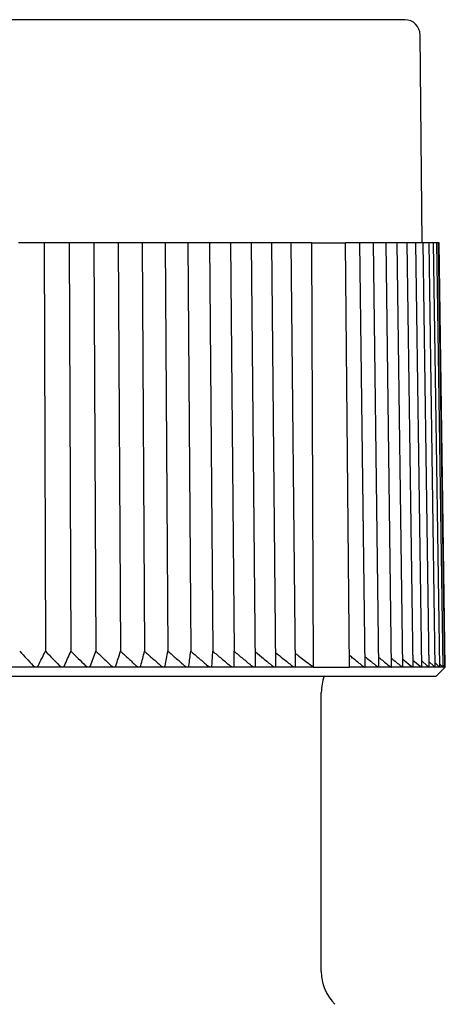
# Model space of a CAD drawing. Header units: millimetres. Extents: x 8 to 313, y 12 to 206.
# Tile 18 of 21: x 174 to 187, y 174 to 206. Entities that reach past the tile are written whole.
import ezdxf

# ---------------------------------------------------------------- set-up
doc = ezdxf.new("R2010")
doc.units = ezdxf.units.MM

msp = doc.modelspace()

# ---------------------------------------------------------------- linework, layer by layer
at = {"color": 7, "linetype": 'Continuous', "lineweight": 30}
for p, q in [((186.551, 198.873), (186.492, 205.578)), ((173.965, 198.873), (173.536, 198.873)), ((174.122, 198.873), (173.965, 198.873)), ((174.357, 198.873), (174.122, 198.873)), ((174.357, 198.873), (174.402, 185.681)), ((174.806, 198.873), (174.357, 198.873)), ((174.961, 198.873), (174.806, 198.873)), ((175.168, 198.873), (174.961, 198.873)), ((175.168, 198.873), (175.222, 185.681)), ((175.635, 198.873), (175.168, 198.873)), ((175.787, 198.873), (175.635, 198.873)), ((175.967, 198.873), (175.787, 198.873)), ((175.967, 198.873), (176.03, 185.681)), ((176.45, 198.873), (175.967, 198.873)), ((176.599, 198.873), (176.45, 198.873)), ((176.751, 198.873), (176.599, 198.873)), ((176.751, 198.873), (176.823, 185.681)), ((177.249, 198.873), (176.751, 198.873)), ((177.395, 198.873), (177.249, 198.873)), ((177.517, 198.873), (177.395, 198.873)), ((177.517, 198.873), (177.598, 185.681)), ((178.029, 198.873), (177.517, 198.873)), ((178.172, 198.873), (178.029, 198.873)), ((178.265, 198.873), (178.172, 198.873)), ((178.265, 198.873), (178.354, 185.681)), ((178.789, 198.873), (178.265, 198.873)), ((178.928, 198.873), (178.789, 198.873)), ((178.991, 198.873), (178.928, 198.873)), ((178.991, 198.873), (179.089, 185.681)), ((179.527, 198.873), (178.991, 198.873)), ((179.661, 198.873), (179.527, 198.873)), ((179.694, 198.873), (179.661, 198.873)), ((179.694, 198.873), (179.801, 185.681)), ((180.239, 198.873), (179.694, 198.873)), ((180.369, 198.873), (180.239, 198.873)), ((180.373, 198.873), (180.369, 198.873)), ((180.373, 198.873), (180.487, 185.681)), ((180.926, 198.873), (180.373, 198.873)), ((181.05, 198.873), (180.926, 198.873)), ((181.177, 185.211), (181.05, 198.873)), ((181.584, 198.873), (181.05, 198.873)), ((181.703, 198.873), (181.584, 198.873)), ((181.838, 185.207), (181.703, 198.873)), ((182.211, 198.873), (181.703, 198.873)), ((182.326, 198.873), (182.211, 198.873)), ((182.468, 185.203), (182.326, 198.873)), ((182.988, 198.873), (182.326, 198.873)), ((182.988, 198.873), (183.04, 185.173)), ((182.988, 198.873), (184.082, 198.873)), ((184.211, 185.173), (184.082, 198.873)), ((184.453, 198.873), (184.082, 198.873)), ((184.546, 198.873), (184.453, 198.873)), ((184.715, 185.189), (184.546, 198.873)), ((184.9, 198.873), (184.546, 198.873)), ((184.988, 198.873), (184.9, 198.873)), ((185.162, 185.186), (184.988, 198.873)), ((185.308, 198.873), (184.988, 198.873)), ((185.39, 198.873), (185.308, 198.873)), ((185.57, 185.184), (185.39, 198.873)), ((185.675, 198.873), (185.39, 198.873)), ((185.752, 198.873), (185.675, 198.873)), ((185.936, 185.182), (185.752, 198.873)), ((186.001, 198.873), (185.752, 198.873)), ((186.073, 198.873), (186.001, 198.873)), ((186.261, 185.18), (186.073, 198.873)), ((186.284, 198.873), (186.073, 198.873)), ((186.351, 198.873), (186.284, 198.873)), ((186.543, 185.178), (186.351, 198.873)), ((186.524, 198.873), (186.351, 198.873)), ((186.586, 198.873), (186.524, 198.873)), ((186.781, 185.177), (186.586, 198.873)), ((186.721, 198.873), (186.586, 198.873)), ((186.778, 198.873), (186.721, 198.873)), ((186.975, 185.175), (186.778, 198.873)), ((186.873, 198.873), (186.778, 198.873)), ((186.925, 198.873), (186.873, 198.873)), ((187.124, 185.175), (186.925, 198.873)), ((186.98, 198.873), (186.925, 198.873)), ((187.028, 198.873), (186.98, 198.873)), ((187.228, 185.174), (187.028, 198.873)), ((187.042, 198.873), (187.028, 198.873)), ((187.086, 198.873), (187.042, 198.873)), ((187.287, 185.174), (187.086, 198.873)), ((187.099, 198.873), (187.086, 198.873)), ((187.3, 185.175), (187.099, 198.873)), ((185.933, 185.427), (186.188, 185.214)), ((186.258, 185.398), (186.475, 185.214)), ((186.54, 185.368), (186.718, 185.214)), ((174.094, 185.173), (173.234, 185.173)), ((174.945, 185.173), (174.095, 185.173)), ((175.785, 185.173), (174.947, 185.173)), ((176.611, 185.173), (175.787, 185.173)), ((177.42, 185.173), (176.613, 185.173)), ((178.21, 185.173), (177.422, 185.173)), ((178.979, 185.173), (178.212, 185.173)), ((179.725, 185.173), (178.981, 185.173)), ((180.446, 185.173), (179.727, 185.173)), ((181.14, 185.173), (180.447, 185.173)), ((181.804, 185.173), (181.141, 185.173)), ((182.438, 185.173), (181.806, 185.173)), ((183.04, 185.173), (182.44, 185.173)), ((183.04, 185.173), (184.211, 185.173)), ((184.699, 185.173), (184.211, 185.173)), ((184.699, 185.173), (184.7, 185.173)), ((185.149, 185.173), (184.7, 185.173)), ((185.149, 185.173), (185.15, 185.173)), ((185.559, 185.173), (185.15, 185.173)), ((185.559, 185.173), (185.56, 185.173)), ((185.928, 185.173), (185.56, 185.173)), ((185.928, 185.173), (185.928, 185.173)), ((186.254, 185.173), (185.928, 185.173)), ((186.254, 185.173), (186.255, 185.173)), ((186.538, 185.173), (186.255, 185.173)), ((186.538, 185.173), (186.538, 185.173)), ((186.777, 185.173), (186.538, 185.173)), ((186.778, 185.336), (186.917, 185.214)), ((186.973, 185.173), (186.778, 185.173)), ((186.973, 185.303), (187.071, 185.214)), ((187.123, 185.173), (186.973, 185.173)), ((187.001, 184.873), (187.301, 185.173)), ((187.123, 185.267), (187.179, 185.214)), ((187.123, 185.173), (187.124, 185.175)), ((187.123, 185.173), (187.123, 185.173)), ((187.228, 185.173), (187.123, 185.173)), ((187.227, 185.229), (187.242, 185.214)), ((187.228, 185.173), (187.228, 185.173)), ((187.287, 185.173), (187.228, 185.173)), ((187.301, 185.174), (187.286, 185.188)), ((187.301, 185.173), (187.287, 185.173)), ((170.551, 184.873), (187.001, 184.873)), ((183.301, 175.343), (183.301, 184.351))]:
    msp.add_line(p, q, dxfattribs=at)
for centre, radius, start, end in [((185.992, 205.573), 0.5, 0.5, 90), ((184.801, 184.351), 1.5, 159.6025, 180), ((184.801, 175.343), 1.5, 180, 225)]:
    msp.add_arc(centre, radius, start, end, dxfattribs=at)
for points, knots in [([(185.992, 206.073), (185.992, 206.073), (185.992, 206.073), (185.988, 206.073), (185.981, 206.073), (185.972, 206.073), (185.961, 206.073), (185.947, 206.073), (185.931, 206.073), (185.912, 206.073), (185.891, 206.073), (185.868, 206.073), (185.842, 206.073), (185.813, 206.073), (185.789, 206.073), (185.771, 206.073), (185.759, 206.073), (185.747, 206.073), (185.734, 206.073), (185.717, 206.073), (185.694, 206.073), (185.661, 206.073), (185.621, 206.073), (185.573, 206.073), (185.523, 206.073), (185.47, 206.073), (185.415, 206.073), (185.356, 206.073), (185.297, 206.073), (185.236, 206.073), (185.175, 206.073), (185.112, 206.073), (185.047, 206.073), (184.979, 206.073), (184.924, 206.073), (184.883, 206.073), (184.857, 206.073), (184.831, 206.073), (184.805, 206.073), (184.778, 206.073), (184.751, 206.073), (184.724, 206.073), (184.678, 206.073), (184.61, 206.073), (184.523, 206.073), (184.436, 206.073), (184.351, 206.073), (184.264, 206.073), (184.174, 206.073), (184.082, 206.073), (183.986, 206.073), (183.889, 206.073), (183.789, 206.073), (183.686, 206.073), (183.582, 206.073), (183.488, 206.073), (183.406, 206.073), (183.337, 206.073), (183.266, 206.073), (183.195, 206.073), (183.122, 206.073), (183.05, 206.073), (182.976, 206.073), (182.887, 206.073), (182.783, 206.073), (182.662, 206.073), (182.54, 206.073), (182.414, 206.073), (182.286, 206.073), (182.155, 206.073), (182.022, 206.073), (181.887, 206.073), (181.75, 206.073), (181.611, 206.073), (181.47, 206.073), (181.327, 206.073), (181.183, 206.073), (181.037, 206.073), (180.889, 206.073), (180.741, 206.073), (180.592, 206.073), (180.442, 206.073), (180.291, 206.073), (180.137, 206.073), (179.981, 206.073), (179.821, 206.073), (179.66, 206.073), (179.498, 206.073), (179.334, 206.073), (179.168, 206.073), (179.022, 206.073), (178.898, 206.073), (178.794, 206.073), (178.69, 206.073), (178.586, 206.073), (178.481, 206.073), (178.376, 206.073), (178.27, 206.073), (178.144, 206.073), (177.997, 206.073), (177.828, 206.073), (177.658, 206.073), (177.486, 206.073), (177.312, 206.073), (177.135, 206.073), (176.957, 206.073), (176.778, 206.073), (176.598, 206.073), (176.417, 206.073), (176.279, 206.073), (176.183, 206.073), (176.132, 206.073), (176.081, 206.073), (176.029, 206.073), (175.978, 206.073), (175.903, 206.073), (175.804, 206.073), (175.674, 206.073), (175.536, 206.073), (175.39, 206.073), (175.227, 206.073), (175.046, 206.073), (174.849, 206.073), (174.65, 206.073), (174.451, 206.073), (174.251, 206.073), (174.05, 206.073), (173.848, 206.073), (173.69, 206.073), (173.574, 206.073), (173.503, 206.073), (173.431, 206.073), (173.361, 206.073), (173.27, 206.073), (173.159, 206.073), (173.005, 206.073), (172.829, 206.073), (172.632, 206.073), (172.435, 206.073), (172.238, 206.073), (172.04, 206.073), (171.842, 206.073), (171.638, 206.073), (171.426, 206.073), (171.208, 206.073), (170.989, 206.073), (170.77, 206.073), (170.624, 206.073), (170.551, 206.073)], [0, 0, 0, 0, 0.008204, 0.0164, 0.024588, 0.03277, 0.040947, 0.048975, 0.057001, 0.065027, 0.073053, 0.081082, 0.089113, 0.097149, 0.105191, 0.108023, 0.110857, 0.113691, 0.116528, 0.119537, 0.125443, 0.131345, 0.140046, 0.14874, 0.157428, 0.166112, 0.174793, 0.183473, 0.192154, 0.200113, 0.208075, 0.216041, 0.224013, 0.231992, 0.239979, 0.242813, 0.245646, 0.248477, 0.251307, 0.254137, 0.256965, 0.259792, 0.262618, 0.271495, 0.280366, 0.288281, 0.296194, 0.304105, 0.312016, 0.320089, 0.328164, 0.336243, 0.344327, 0.352417, 0.360514, 0.36862, 0.373788, 0.378952, 0.384112, 0.389269, 0.394422, 0.399573, 0.404721, 0.409868, 0.417952, 0.426032, 0.434111, 0.44219, 0.450434, 0.458681, 0.466932, 0.475188, 0.48345, 0.49172, 0.5, 0.508267, 0.516524, 0.524772, 0.533013, 0.541248, 0.549332, 0.557412, 0.565491, 0.57357, 0.581814, 0.590061, 0.598312, 0.606568, 0.61483, 0.6231, 0.63138, 0.63644, 0.641495, 0.646548, 0.651597, 0.656643, 0.661686, 0.666727, 0.671766, 0.679682, 0.687595, 0.695506, 0.703417, 0.71149, 0.719565, 0.727644, 0.735728, 0.743817, 0.751915, 0.760021, 0.762295, 0.764569, 0.766842, 0.769114, 0.771386, 0.773657, 0.779007, 0.784354, 0.790716, 0.797075, 0.80343, 0.81194, 0.820447, 0.828953, 0.83746, 0.84597, 0.854484, 0.863003, 0.871529, 0.874532, 0.877536, 0.880542, 0.883546, 0.886383, 0.891952, 0.897517, 0.905724, 0.913925, 0.922121, 0.930313, 0.938503, 0.946693, 0.954883, 0.963894, 0.97291, 0.981932, 0.990961, 1, 1, 1, 1]), ([(173.57, 185.681), (173.643, 185.603), (173.789, 185.448), (173.935, 185.292), (174.007, 185.214)], [0, 0, 0, 0, 0.499996, 1, 1, 1, 1]), ([(174.164, 185.214), (174.204, 185.292), (174.283, 185.448), (174.362, 185.603), (174.402, 185.681)], [0, 0, 0, 0, 0.4999962, 1, 1, 1, 1]), ([(174.402, 185.681), (174.478, 185.603), (174.63, 185.448), (174.782, 185.292), (174.858, 185.214)], [0, 0, 0, 0, 0.499996, 1, 1, 1, 1]), ([(175.013, 185.214), (175.048, 185.292), (175.117, 185.448), (175.187, 185.603), (175.222, 185.681)], [0, 0, 0, 0, 0.499996, 1, 1, 1, 1]), ([(175.222, 185.681), (175.301, 185.603), (175.46, 185.448), (175.618, 185.292), (175.697, 185.214)], [0, 0, 0, 0, 0.499996, 1, 1, 1, 1]), ([(175.85, 185.214), (175.88, 185.292), (175.94, 185.448), (176, 185.603), (176.03, 185.681)], [0, 0, 0, 0, 0.499996, 1, 1, 1, 1]), ([(176.03, 185.681), (176.112, 185.603), (176.277, 185.448), (176.44, 185.292), (176.522, 185.214)], [0, 0, 0, 0, 0.499996, 1, 1, 1, 1]), ([(176.672, 185.214), (176.697, 185.292), (176.747, 185.448), (176.797, 185.603), (176.823, 185.681)], [0, 0, 0, 0, 0.499996, 1, 1, 1, 1]), ([(176.823, 185.681), (176.907, 185.603), (177.077, 185.448), (177.246, 185.292), (177.331, 185.214)], [0, 0, 0, 0, 0.499996, 1, 1, 1, 1]), ([(177.477, 185.214), (177.497, 185.292), (177.538, 185.448), (177.578, 185.603), (177.598, 185.681)], [0, 0, 0, 0, 0.499996, 1, 1, 1, 1]), ([(177.598, 185.681), (177.685, 185.603), (177.86, 185.448), (178.034, 185.292), (178.121, 185.214)], [0, 0, 0, 0, 0.499996, 1, 1, 1, 1]), ([(178.263, 185.214), (178.279, 185.292), (178.309, 185.448), (178.339, 185.603), (178.354, 185.681)], [0, 0, 0, 0, 0.499996, 1, 1, 1, 1]), ([(178.354, 185.681), (178.444, 185.603), (178.623, 185.448), (178.801, 185.292), (178.89, 185.214)], [0, 0, 0, 0, 0.499996, 1, 1, 1, 1]), ([(179.029, 185.214), (179.039, 185.292), (179.059, 185.448), (179.079, 185.603), (179.089, 185.681)], [0, 0, 0, 0, 0.499996, 1, 1, 1, 1]), ([(179.089, 185.681), (179.181, 185.603), (179.363, 185.448), (179.545, 185.292), (179.636, 185.214)], [0, 0, 0, 0, 0.499996, 1, 1, 1, 1]), ([(179.771, 185.214), (179.776, 185.292), (179.786, 185.448), (179.796, 185.603), (179.801, 185.681)], [0, 0, 0, 0, 0.499996, 1, 1, 1, 1]), ([(179.801, 185.681), (179.894, 185.603), (180.08, 185.448), (180.265, 185.292), (180.358, 185.214)], [0, 0, 0, 0, 0.499996, 1, 1, 1, 1]), ([(180.487, 185.214), (180.487, 185.292), (180.487, 185.448), (180.487, 185.603), (180.487, 185.681)], [0, 0, 0, 0, 0.4999962, 1, 1, 1, 1]), ([(180.487, 185.681), (180.581, 185.603), (180.77, 185.448), (180.958, 185.292), (181.052, 185.214)], [0, 0, 0, 0, 0.499996, 1, 1, 1, 1]), ([(181.173, 185.659), (181.259, 185.589), (181.442, 185.441), (181.623, 185.292), (181.718, 185.214)], [0, 0, 0, 0, 0.475265, 1, 1, 1, 1]), ([(181.833, 185.634), (181.911, 185.572), (182.084, 185.433), (182.257, 185.292), (182.353, 185.214)], [0, 0, 0, 0, 0.444428, 1, 1, 1, 1]), ([(182.463, 185.613), (182.489, 185.594), (182.569, 185.533), (182.705, 185.43), (182.873, 185.302), (182.984, 185.217), (183.04, 185.173)], [0, 0, 0, 0, 0.130737, 0.41767, 0.707423, 1, 1, 1, 1]), ([(184.622, 185.214), (184.525, 185.292), (184.388, 185.403), (184.249, 185.513), (184.208, 185.546)], [0, 0, 0, 0, 0.702536, 1, 1, 1, 1]), ([(184.711, 185.507), (184.736, 185.487), (184.857, 185.39), (184.978, 185.292), (185.075, 185.214)], [0, 0, 0, 0, 0.202095, 1, 1, 1, 1]), ([(185.159, 185.481), (185.172, 185.47), (185.282, 185.382), (185.391, 185.292), (185.487, 185.214)], [0, 0, 0, 0, 0.124458, 1, 1, 1, 1]), ([(185.566, 185.455), (185.569, 185.452), (185.667, 185.373), (185.764, 185.292), (185.859, 185.214)], [0, 0, 0, 0, 0.0271641, 1, 1, 1, 1]), ([(174.007, 185.214), (174.01, 185.211), (174.016, 185.206), (174.025, 185.198), (174.036, 185.191), (174.048, 185.184), (174.061, 185.179), (174.074, 185.175), (174.085, 185.174), (174.092, 185.174), (174.094, 185.173)], [0, 0, 0, 0, 0.1316601, 0.2636034, 0.3950609, 0.5375905, 0.6799545, 0.799278, 0.9185236, 1, 1, 1, 1]), ([(174.094, 185.173), (174.099, 185.174), (174.107, 185.174), (174.119, 185.177), (174.13, 185.181), (174.139, 185.186), (174.147, 185.192), (174.154, 185.199), (174.16, 185.206), (174.163, 185.211), (174.164, 185.214)], [0, 0, 0, 0, 0.127549, 0.255171, 0.381922, 0.508787, 0.628812, 0.749289, 0.8695, 1, 1, 1, 1]), ([(174.858, 185.214), (174.861, 185.211), (174.867, 185.206), (174.877, 185.198), (174.888, 185.191), (174.9, 185.184), (174.913, 185.179), (174.926, 185.175), (174.937, 185.174), (174.944, 185.174), (174.946, 185.173)], [0, 0, 0, 0, 0.1316601, 0.2636034, 0.3950609, 0.5375905, 0.6799545, 0.799278, 0.9185236, 1, 1, 1, 1]), ([(174.946, 185.173), (174.951, 185.174), (174.959, 185.174), (174.971, 185.177), (174.981, 185.181), (174.99, 185.186), (174.998, 185.192), (175.004, 185.199), (175.009, 185.206), (175.012, 185.211), (175.013, 185.214)], [0, 0, 0, 0, 0.127549, 0.255171, 0.381922, 0.508787, 0.628812, 0.749289, 0.8695, 1, 1, 1, 1]), ([(175.697, 185.214), (175.7, 185.211), (175.706, 185.206), (175.716, 185.198), (175.728, 185.191), (175.74, 185.184), (175.753, 185.179), (175.766, 185.175), (175.777, 185.174), (175.784, 185.174), (175.786, 185.173)], [0, 0, 0, 0, 0.13166, 0.263603, 0.395061, 0.537591, 0.679954, 0.799278, 0.918524, 1, 1, 1, 1]), ([(175.786, 185.173), (175.79, 185.174), (175.799, 185.174), (175.81, 185.177), (175.82, 185.181), (175.829, 185.186), (175.836, 185.192), (175.841, 185.199), (175.846, 185.206), (175.849, 185.211), (175.85, 185.214)], [0, 0, 0, 0, 0.1275487, 0.2551706, 0.3819219, 0.5087873, 0.6288122, 0.7492893, 0.8695002, 1, 1, 1, 1]), ([(176.522, 185.214), (176.525, 185.211), (176.531, 185.206), (176.542, 185.198), (176.553, 185.191), (176.566, 185.184), (176.579, 185.179), (176.592, 185.175), (176.603, 185.174), (176.609, 185.174), (176.612, 185.173)], [0, 0, 0, 0, 0.13166, 0.263603, 0.395061, 0.537591, 0.679954, 0.799278, 0.918524, 1, 1, 1, 1]), ([(176.612, 185.173), (176.616, 185.174), (176.624, 185.174), (176.635, 185.177), (176.645, 185.181), (176.653, 185.186), (176.659, 185.192), (176.665, 185.199), (176.669, 185.206), (176.671, 185.211), (176.672, 185.214)], [0, 0, 0, 0, 0.127549, 0.255171, 0.381922, 0.508787, 0.628812, 0.749289, 0.8695, 1, 1, 1, 1]), ([(177.331, 185.214), (177.334, 185.211), (177.34, 185.206), (177.351, 185.198), (177.362, 185.191), (177.375, 185.184), (177.388, 185.179), (177.401, 185.175), (177.412, 185.174), (177.418, 185.174), (177.421, 185.173)], [0, 0, 0, 0, 0.13166, 0.263603, 0.395061, 0.537591, 0.679954, 0.799278, 0.918524, 1, 1, 1, 1]), ([(177.421, 185.173), (177.425, 185.174), (177.433, 185.174), (177.443, 185.177), (177.452, 185.181), (177.46, 185.186), (177.466, 185.192), (177.471, 185.199), (177.475, 185.206), (177.476, 185.211), (177.477, 185.214)], [0, 0, 0, 0, 0.127549, 0.255171, 0.381922, 0.508787, 0.628812, 0.749289, 0.8695, 1, 1, 1, 1]), ([(178.121, 185.214), (178.124, 185.211), (178.13, 185.206), (178.141, 185.198), (178.153, 185.191), (178.166, 185.184), (178.179, 185.179), (178.191, 185.175), (178.202, 185.174), (178.208, 185.174), (178.211, 185.173)], [0, 0, 0, 0, 0.1316601, 0.2636034, 0.3950609, 0.5375905, 0.6799545, 0.799278, 0.9185236, 1, 1, 1, 1]), ([(178.211, 185.173), (178.215, 185.174), (178.222, 185.174), (178.233, 185.177), (178.241, 185.181), (178.248, 185.186), (178.254, 185.192), (178.258, 185.199), (178.262, 185.206), (178.263, 185.211), (178.263, 185.214)], [0, 0, 0, 0, 0.127549, 0.255171, 0.381922, 0.508787, 0.628812, 0.749289, 0.8695, 1, 1, 1, 1]), ([(178.89, 185.214), (178.893, 185.211), (178.9, 185.206), (178.911, 185.198), (178.923, 185.191), (178.936, 185.184), (178.949, 185.179), (178.961, 185.175), (178.971, 185.174), (178.977, 185.174), (178.98, 185.173)], [0, 0, 0, 0, 0.13166, 0.263603, 0.395061, 0.537591, 0.679954, 0.799278, 0.918524, 1, 1, 1, 1]), ([(178.98, 185.173), (178.984, 185.174), (178.991, 185.174), (179.001, 185.177), (179.009, 185.181), (179.016, 185.186), (179.021, 185.192), (179.024, 185.199), (179.027, 185.206), (179.028, 185.211), (179.029, 185.214)], [0, 0, 0, 0, 0.127549, 0.255171, 0.381922, 0.508787, 0.628812, 0.749289, 0.8695, 1, 1, 1, 1]), ([(179.636, 185.214), (179.64, 185.211), (179.646, 185.206), (179.657, 185.198), (179.669, 185.191), (179.682, 185.184), (179.695, 185.179), (179.707, 185.175), (179.718, 185.174), (179.723, 185.174), (179.726, 185.173)], [0, 0, 0, 0, 0.13166, 0.263603, 0.395061, 0.537591, 0.679954, 0.799278, 0.918524, 1, 1, 1, 1]), ([(179.726, 185.173), (179.729, 185.174), (179.737, 185.174), (179.746, 185.177), (179.754, 185.181), (179.76, 185.186), (179.764, 185.192), (179.768, 185.199), (179.77, 185.206), (179.77, 185.211), (179.771, 185.214)], [0, 0, 0, 0, 0.127549, 0.255171, 0.381922, 0.508787, 0.628812, 0.749289, 0.8695, 1, 1, 1, 1]), ([(180.358, 185.214), (180.361, 185.211), (180.368, 185.206), (180.379, 185.198), (180.391, 185.191), (180.404, 185.184), (180.417, 185.179), (180.429, 185.175), (180.439, 185.174), (180.444, 185.174), (180.447, 185.173)], [0, 0, 0, 0, 0.13166, 0.263603, 0.395061, 0.537591, 0.679954, 0.799278, 0.918524, 1, 1, 1, 1]), ([(180.447, 185.173), (180.45, 185.174), (180.457, 185.174), (180.466, 185.177), (180.473, 185.181), (180.478, 185.186), (180.482, 185.19), (180.485, 185.197), (180.487, 185.205), (180.487, 185.211), (180.487, 185.214)], [0, 0, 0, 0, 0.125386, 0.255199, 0.380459, 0.508828, 0.597768, 0.686727, 0.869499, 1, 1, 1, 1]), ([(181.052, 185.214), (181.056, 185.211), (181.063, 185.206), (181.074, 185.198), (181.086, 185.191), (181.099, 185.184), (181.111, 185.179), (181.123, 185.175), (181.133, 185.174), (181.138, 185.174), (181.14, 185.173)], [0, 0, 0, 0, 0.13166, 0.263603, 0.395061, 0.537591, 0.679954, 0.799278, 0.918524, 1, 1, 1, 1]), ([(181.14, 185.173), (181.144, 185.174), (181.15, 185.174), (181.159, 185.177), (181.165, 185.181), (181.17, 185.186), (181.173, 185.19), (181.175, 185.197), (181.177, 185.204), (181.177, 185.209), (181.177, 185.211)], [0, 0, 0, 0, 0.132897, 0.270486, 0.40325, 0.539307, 0.633575, 0.727863, 0.921584, 1, 1, 1, 1]), ([(181.718, 185.214), (181.722, 185.211), (181.729, 185.206), (181.74, 185.198), (181.752, 185.191), (181.765, 185.184), (181.777, 185.179), (181.788, 185.175), (181.798, 185.174), (181.803, 185.174), (181.805, 185.173)], [0, 0, 0, 0, 0.13166, 0.263603, 0.395061, 0.537591, 0.679954, 0.799278, 0.918524, 1, 1, 1, 1]), ([(181.805, 185.173), (181.808, 185.174), (181.815, 185.174), (181.822, 185.177), (181.828, 185.181), (181.832, 185.186), (181.835, 185.19), (181.837, 185.197), (181.838, 185.202), (181.838, 185.206), (181.838, 185.207)], [0, 0, 0, 0, 0.1425881, 0.2902097, 0.4326541, 0.5786332, 0.6797747, 0.7809385, 0.9887845, 1, 1, 1, 1]), ([(182.353, 185.214), (182.357, 185.211), (182.364, 185.206), (182.375, 185.198), (182.387, 185.191), (182.4, 185.184), (182.412, 185.179), (182.423, 185.175), (182.432, 185.174), (182.437, 185.174), (182.439, 185.173)], [0, 0, 0, 0, 0.13166, 0.263603, 0.395061, 0.537591, 0.679954, 0.799278, 0.918524, 1, 1, 1, 1]), ([(182.439, 185.173), (182.442, 185.174), (182.448, 185.174), (182.455, 185.177), (182.461, 185.181), (182.465, 185.186), (182.467, 185.194), (182.468, 185.2), (182.468, 185.203)], [0, 0, 0, 0, 0.153558, 0.312536, 0.465939, 0.623148, 0.80958, 1, 1, 1, 1]), ([(184.622, 185.214), (184.626, 185.211), (184.633, 185.206), (184.644, 185.198), (184.655, 185.191), (184.667, 185.184), (184.678, 185.179), (184.687, 185.175), (184.694, 185.174), (184.698, 185.174), (184.699, 185.173)], [0, 0, 0, 0, 0.132851, 0.265987, 0.398634, 0.542452, 0.686104, 0.806693, 0.927202, 1, 1, 1, 1]), ([(184.7, 185.173), (184.703, 185.174), (184.707, 185.174), (184.712, 185.177), (184.714, 185.181), (184.715, 185.186), (184.715, 185.188), (184.715, 185.189)], [0, 0, 0, 0, 0.2278, 0.463882, 0.691428, 0.924665, 1, 1, 1, 1]), ([(185.075, 185.214), (185.078, 185.211), (185.085, 185.206), (185.096, 185.198), (185.107, 185.191), (185.118, 185.184), (185.129, 185.179), (185.138, 185.175), (185.145, 185.174), (185.148, 185.174), (185.149, 185.173)], [0, 0, 0, 0, 0.1328508, 0.2659873, 0.3986337, 0.5424524, 0.6861038, 0.8066927, 0.9272025, 1, 1, 1, 1]), ([(185.15, 185.173), (185.152, 185.174), (185.156, 185.174), (185.16, 185.177), (185.162, 185.181), (185.162, 185.185), (185.162, 185.186)], [0, 0, 0, 0, 0.248639, 0.505971, 0.750108, 1, 1, 1, 1]), ([(185.487, 185.214), (185.491, 185.211), (185.498, 185.206), (185.508, 185.198), (185.519, 185.191), (185.53, 185.184), (185.54, 185.179), (185.549, 185.175), (185.555, 185.174), (185.558, 185.174), (185.559, 185.173)], [0, 0, 0, 0, 0.132851, 0.265987, 0.398634, 0.542452, 0.686104, 0.806693, 0.927202, 1, 1, 1, 1]), ([(185.56, 185.173), (185.562, 185.174), (185.565, 185.174), (185.568, 185.177), (185.57, 185.18), (185.57, 185.183), (185.57, 185.184)], [0, 0, 0, 0, 0.274324, 0.557881, 0.777235, 1, 1, 1, 1]), ([(185.859, 185.214), (185.862, 185.211), (185.869, 185.206), (185.879, 185.198), (185.89, 185.191), (185.901, 185.184), (185.91, 185.179), (185.918, 185.175), (185.924, 185.174), (185.927, 185.174), (185.928, 185.173)], [0, 0, 0, 0, 0.132851, 0.265987, 0.398634, 0.542452, 0.686104, 0.806693, 0.927202, 1, 1, 1, 1]), ([(185.928, 185.173), (185.93, 185.174), (185.933, 185.174), (185.936, 185.177), (185.936, 185.18), (185.936, 185.182)], [0, 0, 0, 0, 0.307035, 0.624035, 1, 1, 1, 1]), ([(186.188, 185.214), (186.192, 185.211), (186.198, 185.206), (186.209, 185.198), (186.219, 185.191), (186.229, 185.184), (186.238, 185.179), (186.246, 185.175), (186.251, 185.174), (186.253, 185.174), (186.254, 185.173)], [0, 0, 0, 0, 0.132851, 0.265987, 0.398634, 0.542452, 0.686104, 0.806693, 0.927202, 1, 1, 1, 1]), ([(186.255, 185.173), (186.256, 185.174), (186.259, 185.174), (186.26, 185.176), (186.261, 185.179), (186.261, 185.18)], [0, 0, 0, 0, 0.349657, 0.710281, 1, 1, 1, 1]), ([(186.475, 185.214), (186.478, 185.211), (186.485, 185.206), (186.495, 185.198), (186.505, 185.191), (186.514, 185.184), (186.523, 185.179), (186.53, 185.175), (186.535, 185.174), (186.537, 185.174), (186.538, 185.173)], [0, 0, 0, 0, 0.132851, 0.265987, 0.398634, 0.542452, 0.686104, 0.806693, 0.927202, 1, 1, 1, 1]), ([(186.538, 185.173), (186.539, 185.174), (186.541, 185.174), (186.542, 185.176), (186.542, 185.178), (186.543, 185.178)], [0, 0, 0, 0, 0.407934, 0.828271, 1, 1, 1, 1]), ([(186.718, 185.214), (186.721, 185.211), (186.728, 185.206), (186.737, 185.198), (186.747, 185.191), (186.756, 185.184), (186.764, 185.179), (186.771, 185.175), (186.775, 185.174), (186.777, 185.174), (186.778, 185.173)], [0, 0, 0, 0, 0.13166, 0.263603, 0.395061, 0.537591, 0.679954, 0.799278, 0.918524, 1, 1, 1, 1]), ([(186.778, 185.173), (186.779, 185.174), (186.78, 185.174), (186.781, 185.176), (186.781, 185.177)], [0, 0, 0, 0, 0.492103, 1, 1, 1, 1]), ([(186.917, 185.214), (186.92, 185.211), (186.926, 185.206), (186.936, 185.198), (186.945, 185.191), (186.954, 185.184), (186.961, 185.179), (186.967, 185.175), (186.971, 185.174), (186.972, 185.174), (186.973, 185.173)], [0, 0, 0, 0, 0.1316601, 0.2636034, 0.3950609, 0.5375905, 0.6799545, 0.799278, 0.9185236, 1, 1, 1, 1]), ([(186.973, 185.173), (186.973, 185.174), (186.974, 185.174), (186.975, 185.175), (186.975, 185.175)], [0, 0, 0, 0, 0.495027, 1, 1, 1, 1]), ([(187.071, 185.214), (187.074, 185.211), (187.08, 185.206), (187.089, 185.198), (187.098, 185.191), (187.106, 185.184), (187.113, 185.179), (187.118, 185.175), (187.121, 185.174), (187.122, 185.174), (187.123, 185.173)], [0, 0, 0, 0, 0.132851, 0.265987, 0.398634, 0.542452, 0.686104, 0.806693, 0.927202, 1, 1, 1, 1]), ([(187.179, 185.214), (187.182, 185.211), (187.188, 185.206), (187.197, 185.198), (187.205, 185.191), (187.213, 185.184), (187.219, 185.179), (187.224, 185.175), (187.226, 185.174), (187.227, 185.174), (187.228, 185.173)], [0, 0, 0, 0, 0.13166, 0.263603, 0.395061, 0.537591, 0.679954, 0.799278, 0.918524, 1, 1, 1, 1]), ([(187.242, 185.214), (187.245, 185.211), (187.251, 185.206), (187.259, 185.198), (187.267, 185.191), (187.274, 185.184), (187.28, 185.179), (187.284, 185.175), (187.286, 185.174), (187.286, 185.174), (187.287, 185.173)], [0, 0, 0, 0, 0.132851, 0.265987, 0.398634, 0.542452, 0.686104, 0.806693, 0.927202, 1, 1, 1, 1]), ([(187.287, 185.173), (187.287, 185.173), (187.287, 185.173), (187.287, 185.173), (187.287, 185.173)], [0, 0, 0, 0, 0.629578, 1, 1, 1, 1])]:
    msp.add_open_spline(points, degree=3, knots=knots, dxfattribs=at)

doc.saveas('drawing.dxf')
